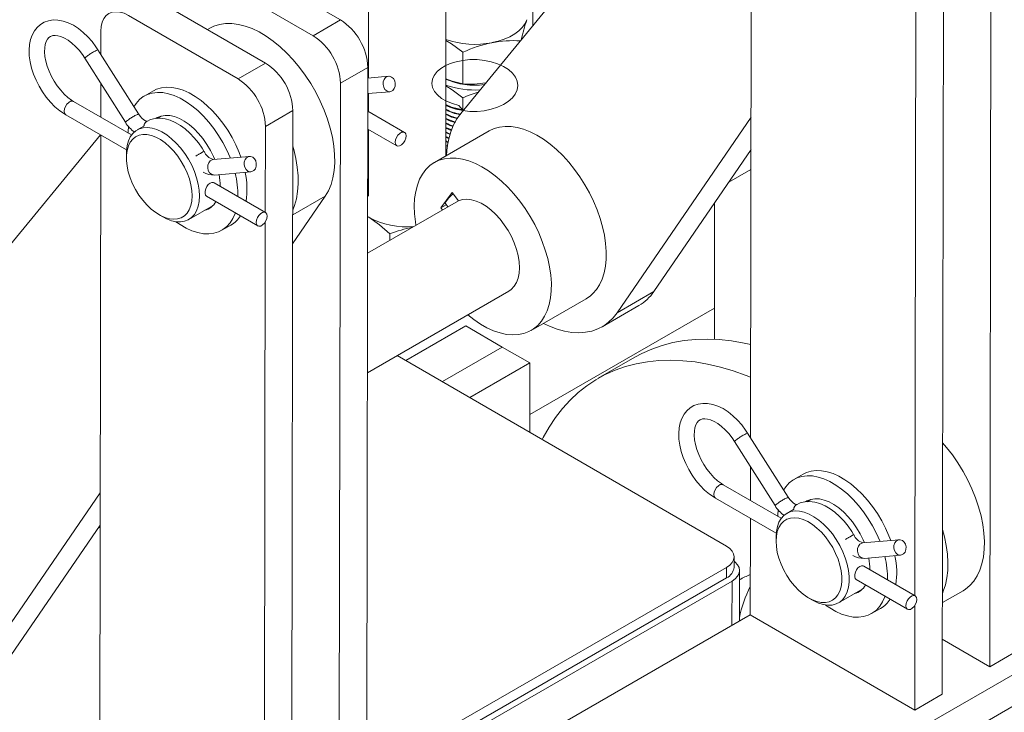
# Model space of a CAD drawing. Header units: millimetres. Extents: x 525 to 29324, y 175 to 20618.
# Tile 135 of 256: x 14075 to 14455, y 12178 to 12446. Entities that reach past the tile are written whole.
import ezdxf

# ---------------------------------------------------------------- set-up
doc = ezdxf.new("R2010")
doc.units = ezdxf.units.MM
doc.linetypes.add('SLD-Centrada-doble', pattern=[12.7, 6.35, -1.27, 1.27, -1.27, 1.27, -1.27])
doc.linetypes.add('SLD-Continua', pattern=[0])

msp = doc.modelspace()

# ---------------------------------------------------------------- linework, layer by layer
at = {"color": 7, "linetype": 'SLD-Continua', "lineweight": 18, "ltscale": 35}
for p, q in [((14450.47, 12566.68), (14449.85, 12195.51)), ((14432.09, 12556.07), (14431.47, 12184.9)), ((14357.64, 12546.72), (14245.28, 12409.68)), ((14357.77, 12546.64), (14357.34, 12284.14)), ((14421.42, 12513.01), (14420.93, 12223.02)), ((14209.57, 12487.1), (14209.57, 12423.39)), ((14239.57, 12393.27), (14239.57, 12487.15)), ((14198.76, 12445.87), (14156.33, 12470.45)), ((14145.73, 12464.33), (14188.15, 12439.75)), ((14169.77, 12429.13), (14127.34, 12453.72)), ((14273.14, 12443.66), (14273.14, 12451.16)), ((14116.74, 12447.6), (14159.16, 12423.01)), ((14106.11, 12441.51), (14106.09, 12432.49)), ((14148.29, 12442.62), (14147.39, 12442.1)), ((14120.65, 12409.46), (14104.96, 12434.29)), ((14246.11, 12421.11), (14246.11, 12433.36)), ((14099.88, 12431.09), (14115.58, 12406.25)), ((14209.35, 12427.49), (14208.73, 12056.32)), ((14106.08, 12421.29), (14106.05, 12408.25)), ((14198.74, 12421.36), (14198.12, 12050.19)), ((14217.35, 12424.06), (14209.34, 12423.37)), ((14126.42, 12418.45), (14122.88, 12416.41)), ((14209.33, 12417.34), (14217.86, 12418.08)), ((14209.57, 12417.36), (14209.57, 12410.43)), ((14117.98, 12401.34), (14095.55, 12414.34)), ((14246.11, 12415.67), (14246.11, 12411.04)), ((14092.54, 12409.14), (14116.02, 12395.54)), ((14180.36, 12410.75), (14179.74, 12039.58)), ((14223.53, 12402.33), (14209.32, 12410.57)), ((14246.39, 12411.03), (14246.11, 12411.04)), ((14129.47, 12408.66), (14127.88, 12407.75)), ((14305.79, 12332.56), (14357.54, 12408.21)), ((14116.74, 12404.64), (14116.67, 12402.67)), ((14116.67, 12402.67), (14116.67, 12402.09)), ((14122.77, 12404.79), (14120.1, 12403.26)), ((14169.75, 12404.63), (14169.69, 12371.37)), ((14209.31, 12403.64), (14220.52, 12397.14)), ((14209.57, 12403.49), (14209.57, 12377.64)), ((14256.27, 12402.91), (14235.06, 12390.67)), ((14105.91, 12401.4), (13993.55, 12264.36)), ((14106.04, 12401.32), (14105.61, 12138.82)), ((14239.57, 12400.75), (14240.77, 12400.18)), ((14240.43, 12398.31), (14239.57, 12398.78)), ((14115.96, 12394.1), (14115.96, 12392.47)), ((14240.29, 12396.97), (14239.57, 12397.3)), ((14319.93, 12340.72), (14357.52, 12395.67)), ((14163.61, 12393.04), (14149.53, 12391.82)), ((14150.04, 12385.84), (14164.12, 12387.06)), ((14209.28, 12386.43), (14209.57, 12386.53)), ((14348.89, 12383.06), (14357.51, 12388.03)), ((14169.79, 12371.31), (14149.91, 12382.83)), ((14209.57, 12385.71), (14209.28, 12385.53)), ((14241.96, 12379.02), (14237.57, 12373.16)), ((14244.45, 12375.84), (14241.96, 12379.02)), ((14146.9, 12377.64), (14166.78, 12366.12)), ((14180.27, 12359.21), (14192.9, 12377.67)), ((14244.43, 12375.87), (14209.23, 12355.55)), ((14343.36, 12374.97), (14343.36, 12322.27)), ((14140.1, 12368.61), (14149.47, 12374.02)), ((14239.66, 12374.36), (14237.57, 12373.16)), ((14237.57, 12373.16), (14238.25, 12372.3)), ((14239.35, 12374.76), (14240.33, 12373.5)), ((14128.69, 12370.42), (14130.1, 12369.6)), ((14169.69, 12367.69), (14169.2, 12077.69)), ((14209.25, 12369.77), (14209.68, 12369.5)), ((14209.68, 12369.5), (14209.25, 12369.76)), ((14152.88, 12364.44), (14156.42, 12366.48)), ((14217.82, 12360.51), (14217.82, 12363.05)), ((14209.15, 12309.32), (14263.81, 12340.87)), ((14272.56, 12325.71), (14293.77, 12337.96)), ((14271.94, 12293.11), (14343.36, 12334.34)), ((14271.94, 12293.11), (14343.36, 12334.34)), ((14271.94, 12293.11), (14343.36, 12334.34)), ((14271.94, 12293.11), (14343.36, 12334.34)), ((14271.94, 12293.11), (14343.36, 12334.34)), ((14271.94, 12293.11), (14343.36, 12334.34)), ((14300.02, 12327.13), (14314.16, 12335.3)), ((14247.19, 12327.43), (14224.05, 12314.06)), ((14247.19, 12327.43), (14224.05, 12314.06)), ((14247.19, 12327.43), (14224.05, 12314.06)), ((14247.19, 12327.43), (14224.05, 12314.06)), ((14247.19, 12327.43), (14224.05, 12314.06)), ((14247.19, 12327.43), (14224.05, 12314.06)), ((14261.34, 12319.26), (14247.19, 12327.43)), ((14261.34, 12319.26), (14247.19, 12327.43)), ((14261.34, 12319.26), (14247.19, 12327.43)), ((14261.34, 12319.26), (14247.19, 12327.43)), ((14261.34, 12319.26), (14247.19, 12327.43)), ((14261.34, 12319.26), (14247.19, 12327.43)), ((14261.34, 12319.26), (14238.16, 12305.88)), ((14261.34, 12319.26), (14238.16, 12305.88)), ((14261.34, 12319.26), (14238.16, 12305.88)), ((14261.34, 12319.26), (14238.16, 12305.88)), ((14261.34, 12319.26), (14238.16, 12305.88)), ((14261.34, 12319.26), (14238.16, 12305.88)), ((14261.34, 12319.26), (14238.16, 12305.88)), ((14271.94, 12313.14), (14261.34, 12319.26)), ((14348.06, 12242.19), (14220.72, 12315.99)), ((14312.57, 12315.32), (14298.42, 12307.16)), ((14271.94, 12313.14), (14248.75, 12299.75)), ((14271.94, 12286.31), (14271.94, 12313.14)), ((14371.89, 12261.11), (14356.2, 12285.94)), ((14351.12, 12282.74), (14366.82, 12257.9)), ((14357.32, 12272.94), (14357.3, 12259.89)), ((14377.66, 12270.1), (14374.12, 12268.05)), ((14369.22, 12252.99), (14346.79, 12265.98)), ((14054.06, 12187.24), (14105.81, 12262.89)), ((14343.78, 12260.79), (14367.26, 12247.19)), ((14380.71, 12260.31), (14379.12, 12259.39)), ((14357.28, 12252.97), (14357.22, 12215.66)), ((14367.98, 12256.29), (14367.91, 12254.32)), ((14367.91, 12254.32), (14367.92, 12253.74)), ((14374.01, 12256.44), (14371.35, 12254.9)), ((14068.2, 12195.4), (14105.79, 12250.35)), ((14105, 12249.19), (14105.79, 12249.65)), ((14367.2, 12245.75), (14367.2, 12244.11)), ((14414.85, 12244.69), (14400.77, 12243.47)), ((14350.99, 12234.02), (14350.99, 12238.1)), ((14401.28, 12237.49), (14415.36, 12238.71)), ((14208.89, 12153.67), (14348.06, 12234.01)), ((14421.03, 12222.96), (14401.15, 12234.48)), ((14353.08, 12213.26), (14353.11, 12232.79)), ((14208.88, 12149.59), (14348.06, 12229.94)), ((14350.18, 12228.71), (14208.88, 12147.14)), ((14398.15, 12229.29), (14418.02, 12217.77)), ((14391.34, 12220.26), (14400.71, 12225.67)), ((14431.53, 12220.37), (14439.53, 12224.98)), ((14379.93, 12222.07), (14381.34, 12221.25)), ((14420.93, 12219.34), (14420.86, 12178.78)), ((14357.22, 12215.66), (14208.85, 12130.01)), ((14357.22, 12215.66), (14420.86, 12178.78)), ((14404.12, 12216.09), (14407.66, 12218.13)), ((14431.5, 12206.15), (14449.85, 12195.51)), ((14474.6, 12201.62), (14169.13, 12025.28)), ((14449.85, 12195.51), (14460.46, 12201.64)), ((14169.11, 12013.04), (14474.58, 12189.39)), ((14420.86, 12178.78), (14431.47, 12184.9))]:
    msp.add_line(p, q, dxfattribs=at)
at = {"color": 8, "linetype": 'SLD-Centrada-doble', "lineweight": 18, "ltscale": 35}
for p, q in [((14188.15, 12439.75), (14198.76, 12445.87)), ((14159.16, 12423.01), (14169.77, 12429.13)), ((14209.35, 12427.49), (14198.74, 12421.36)), ((14180.36, 12410.75), (14169.75, 12404.63)), ((14180.29, 12370.39), (14192.9, 12377.67)), ((14305.79, 12332.56), (14319.93, 12340.72)), ((14348.06, 12229.94), (14348.06, 12234.01)), ((14350.15, 12211.58), (14350.18, 12228.71))]:
    msp.add_line(p, q, dxfattribs=at)
at = {"color": 7, "linetype": 'SLD-Continua', "lineweight": 18, "ltscale": 35, "flags": 128}
for points in [[(14116.74, 12447.6), (14115.08, 12448.41), (14113.46, 12448.9), (14111.92, 12449.05), (14110.5, 12448.87), (14109.23, 12448.36), (14108.15, 12447.52), (14107.27, 12446.39), (14106.63, 12444.99), (14106.24, 12443.34), (14106.11, 12441.51)], [(14104.96, 12434.29), (14104.2, 12435.44), (14102.68, 12437.47), (14101.02, 12439.35), (14099.26, 12441.04), (14097.4, 12442.53), (14095.48, 12443.77), (14093.5, 12444.75), (14091.5, 12445.43), (14089.52, 12445.8), (14087.6, 12445.83), (14085.8, 12445.53), (14084.16, 12444.93), (14082.71, 12444.05), (14081.45, 12442.93), (14080.4, 12441.58), (14079.55, 12440.02), (14078.92, 12438.26), (14078.51, 12436.31), (14078.34, 12434.19), (14078.42, 12431.94), (14078.74, 12429.61), (14079.28, 12427.24), (14080.05, 12424.87), (14081.02, 12422.52), (14082.18, 12420.23), (14083.51, 12418.03), (14085, 12415.95), (14086.62, 12414.02), (14088.35, 12412.27), (14090.18, 12410.73), (14091.98, 12409.48), (14092.54, 12409.14)], [(14192.9, 12377.67), (14194.13, 12379.78), (14195.11, 12382.14), (14195.85, 12384.74), (14196.33, 12387.57), (14196.56, 12390.58), (14196.51, 12393.75), (14196.21, 12397.05), (14195.65, 12400.46), (14194.83, 12403.93), (14193.77, 12407.44), (14192.47, 12410.96), (14190.94, 12414.45), (14189.21, 12417.88), (14187.28, 12421.22), (14185.17, 12424.43), (14182.91, 12427.5), (14180.51, 12430.38), (14178, 12433.05), (14175.39, 12435.49), (14172.72, 12437.67), (14170.01, 12439.58), (14167.29, 12441.2), (14164.57, 12442.5), (14161.89, 12443.49), (14159.27, 12444.14), (14156.73, 12444.46), (14154.3, 12444.44), (14151.99, 12444.08), (14149.84, 12443.39), (14148.29, 12442.62)], [(14257.32, 12437.06), (14259.8, 12437.65), (14262.12, 12438.42), (14264.25, 12439.36), (14266.14, 12440.46), (14267.78, 12441.69), (14269.12, 12443.03), (14270.14, 12444.46), (14270.84, 12445.95)], [(14095.55, 12414.34), (14094.81, 12414.79), (14093.38, 12415.85), (14091.95, 12417.14), (14090.56, 12418.63), (14089.24, 12420.29), (14088.04, 12422.1), (14086.97, 12424.01), (14086.06, 12425.97), (14085.33, 12427.95), (14084.8, 12429.89), (14084.47, 12431.75), (14084.34, 12433.47), (14084.4, 12435.03), (14084.62, 12436.37), (14084.99, 12437.48), (14085.46, 12438.35), (14086.01, 12439), (14086.68, 12439.48), (14087.5, 12439.77), (14088.4, 12439.86), (14089.41, 12439.76), (14090.66, 12439.42), (14092.01, 12438.83), (14093.41, 12438), (14094.85, 12436.92), (14096.27, 12435.62), (14097.66, 12434.12), (14098.97, 12432.45), (14099.88, 12431.09)], [(14246.11, 12433.36), (14241.75, 12436.65), (14239.57, 12437.96)], [(14246.15, 12410.75), (14244.51, 12412.8), (14242.04, 12413.47), (14239.74, 12414.4), (14237.83, 12415.5), (14236.22, 12416.81), (14235.07, 12418.21), (14234.34, 12419.75), (14234.09, 12421.29), (14234.31, 12422.88), (14234.98, 12424.38), (14236.13, 12425.84), (14237.51, 12427.02), (14239.25, 12428.09), (14241.21, 12428.98), (14243.46, 12429.69), (14246.03, 12430.22), (14248.82, 12430.49), (14251.58, 12430.5), (14254.4, 12430.22), (14257.03, 12429.69), (14259.55, 12428.89), (14261.76, 12427.89), (14263.72, 12426.65), (14265.25, 12425.28), (14266.41, 12423.73), (14267.1, 12422.14), (14267.33, 12420.46), (14267.1, 12418.82), (14266.38, 12417.19), (14265.25, 12415.69), (14263.67, 12414.28), (14261.77, 12413.08), (14259.49, 12412.05), (14257.04, 12411.28), (14254.33, 12410.74), (14251.6, 12410.48), (14248.77, 12410.48), (14246.07, 12410.75), (14243.42, 12411.3), (14241.06, 12412.07), (14239.57, 12412.77)], [(14219.72, 12422.3), (14219.96, 12421.29), (14219.91, 12420.25), (14219.58, 12419.32), (14219.01, 12418.59), (14218.28, 12418.17), (14217.46, 12418.09), (14216.66, 12418.38), (14215.97, 12418.99), (14215.48, 12419.85), (14215.25, 12420.86), (14215.3, 12421.89), (14215.63, 12422.83), (14216.19, 12423.55), (14216.93, 12423.98), (14217.75, 12424.05), (14218.55, 12423.77), (14219.24, 12423.16), (14219.72, 12422.3)], [(14239.57, 12423.12), (14241.99, 12422.16), (14246.11, 12421.11)], [(14156.13, 12392.39), (14156.06, 12392.56), (14154.77, 12395.5), (14153.28, 12398.38), (14151.61, 12401.17), (14149.79, 12403.83), (14147.82, 12406.33), (14145.73, 12408.65), (14143.56, 12410.75), (14141.31, 12412.62), (14139.03, 12414.22), (14136.73, 12415.55), (14134.45, 12416.58), (14132.21, 12417.3), (14130.03, 12417.71), (14127.95, 12417.8), (14125.98, 12417.57), (14124.15, 12417.02), (14122.48, 12416.16), (14120.99, 12415), (14119.7, 12413.55), (14118.87, 12412.27)], [(14160.29, 12392.75), (14159.59, 12394.6), (14158.3, 12397.54), (14156.82, 12400.42), (14155.15, 12403.21), (14153.32, 12405.87), (14151.35, 12408.37), (14149.27, 12410.69), (14147.09, 12412.79), (14144.85, 12414.66), (14142.57, 12416.26), (14140.27, 12417.59), (14137.99, 12418.62), (14135.74, 12419.34), (14133.57, 12419.75), (14131.48, 12419.84), (14129.51, 12419.61), (14127.68, 12419.06), (14126.42, 12418.45)], [(14239.57, 12420.29), (14241.99, 12418.8), (14246.11, 12415.67)], [(14246.11, 12415.67), (14248.17, 12416.55), (14252.07, 12417.96)], [(14246.11, 12411.04), (14241.75, 12412.16), (14239.57, 12413.07)], [(14123.96, 12406.62), (14123.97, 12406.62), (14123.78, 12406.65), (14123.33, 12406.82), (14122.72, 12407.19), (14122, 12407.79), (14121.27, 12408.59), (14120.65, 12409.46)], [(14245.28, 12409.68), (14243.78, 12407.58), (14242.5, 12405.22), (14241.45, 12402.61), (14240.63, 12399.78), (14240.07, 12396.73), (14239.74, 12393.51), (14239.74, 12393.37)], [(14145.98, 12395.02), (14145.27, 12396.19), (14143.83, 12398.31), (14142.24, 12400.28), (14140.54, 12402.08), (14138.73, 12403.68), (14136.85, 12405.06), (14134.9, 12406.19), (14132.91, 12407.05), (14130.91, 12407.59), (14128.94, 12407.81), (14127.07, 12407.7), (14125.34, 12407.26), (14123.85, 12406.57)], [(14150.15, 12391.87), (14149.69, 12392.97), (14148.5, 12395.39), (14147.13, 12397.71), (14145.59, 12399.91), (14143.91, 12401.94), (14142.12, 12403.77), (14140.26, 12405.35), (14138.36, 12406.67), (14136.45, 12407.7), (14134.56, 12408.43), (14132.74, 12408.83), (14131, 12408.9), (14129.39, 12408.64), (14127.93, 12408.06), (14127.39, 12407.74)], [(14239.57, 12407.76), (14241.16, 12407.01), (14243.2, 12406.34)], [(14242.3, 12404.63), (14241.02, 12405.06), (14239.57, 12405.77)], [(14115.96, 12394.1), (14115.99, 12395.2), (14116.25, 12397.22), (14116.75, 12399.03), (14117.49, 12400.61), (14118.46, 12401.92), (14119.63, 12402.96), (14120.99, 12403.68), (14122.52, 12404.1), (14124.18, 12404.18), (14125.94, 12403.94), (14127.78, 12403.39), (14129.66, 12402.51), (14131.55, 12401.35), (14133.41, 12399.9), (14135.21, 12398.21), (14136.92, 12396.3), (14138.51, 12394.21), (14139.95, 12391.96), (14141.22, 12389.61), (14142.29, 12387.2), (14143.13, 12384.76), (14143.75, 12382.34), (14144.12, 12379.99), (14144.25, 12377.74), (14144.25, 12377.74)], [(14141.42, 12377.74), (14141.3, 12379.86), (14140.93, 12382.07), (14140.33, 12384.35), (14139.5, 12386.64), (14138.46, 12388.91), (14137.22, 12391.09), (14135.83, 12393.17), (14134.29, 12395.08), (14132.65, 12396.8), (14130.92, 12398.3), (14129.16, 12399.53), (14127.38, 12400.49), (14125.63, 12401.15), (14123.94, 12401.5), (14122.35, 12401.52), (14120.87, 12401.23), (14119.55, 12400.62), (14118.41, 12399.72), (14117.46, 12398.52), (14116.74, 12397.07), (14116.24, 12395.39), (14115.99, 12393.5), (14115.99, 12391.45), (14116.23, 12389.28), (14116.72, 12387.03), (14117.44, 12384.74), (14118.38, 12382.45), (14119.52, 12380.22), (14120.83, 12378.09), (14122.3, 12376.09), (14123.9, 12374.27), (14125.59, 12372.65), (14127.33, 12371.29), (14129.11, 12370.19), (14130.88, 12369.38), (14132.6, 12368.87), (14134.25, 12368.69), (14135.79, 12368.82), (14137.19, 12369.27), (14138.42, 12370.03), (14139.47, 12371.08), (14140.31, 12372.41), (14140.92, 12373.98), (14141.29, 12375.77), (14141.42, 12377.74)], [(14224.15, 12400.96), (14224.02, 12401.73), (14223.65, 12402.25), (14223.09, 12402.47), (14222.4, 12402.36), (14221.66, 12401.94), (14220.97, 12401.24), (14220.4, 12400.37), (14220.04, 12399.42), (14219.91, 12398.51), (14220.03, 12397.75), (14220.4, 12397.23), (14220.96, 12397.01), (14221.65, 12397.12), (14222.39, 12397.54), (14223.08, 12398.23), (14223.65, 12399.1), (14224.02, 12400.05), (14224.15, 12400.96)], [(14239.57, 12404.26), (14240.12, 12403.95), (14241.83, 12403.27)], [(14241.75, 12403.04), (14241.61, 12403.08), (14239.57, 12403.99)], [(14239.57, 12402.52), (14240.72, 12401.93), (14241.3, 12401.72)], [(14241.22, 12401.51), (14239.99, 12402.02), (14239.57, 12402.27)], [(14297.72, 12341.5), (14298.94, 12343.4), (14299.93, 12345.56), (14300.69, 12347.94), (14301.21, 12350.54), (14301.49, 12353.32), (14301.52, 12356.26), (14301.3, 12359.34), (14300.84, 12362.51), (14300.13, 12365.77), (14299.2, 12369.06), (14298.03, 12372.37), (14296.65, 12375.66), (14295.07, 12378.9), (14293.3, 12382.06), (14291.36, 12385.11), (14289.27, 12388.03), (14287.05, 12390.78), (14284.71, 12393.34), (14282.28, 12395.69), (14279.79, 12397.81), (14277.25, 12399.66), (14274.69, 12401.25), (14272.13, 12402.54), (14269.6, 12403.54), (14267.12, 12404.23), (14264.71, 12404.6), (14262.4, 12404.65), (14260.21, 12404.38), (14258.16, 12403.8), (14256.27, 12402.91)], [(14240.69, 12399.95), (14240.48, 12400.03), (14239.57, 12400.53)], [(14239.57, 12399.01), (14240.14, 12398.69), (14240.46, 12398.55)], [(14180.29, 12372.26), (14180.97, 12373.98), (14181.71, 12376.58), (14182.19, 12379.4), (14182.41, 12382.41), (14182.37, 12385.58), (14182.07, 12388.89), (14181.51, 12392.29), (14180.69, 12395.77), (14180.33, 12397.04)], [(14165.98, 12391.27), (14166.22, 12390.26), (14166.17, 12389.23), (14165.84, 12388.29), (14165.27, 12387.57), (14164.54, 12387.14), (14163.72, 12387.07), (14162.92, 12387.35), (14162.23, 12387.96), (14161.74, 12388.82), (14161.51, 12389.83), (14161.56, 12390.87), (14161.89, 12391.8), (14162.45, 12392.53), (14163.19, 12392.95), (14164.01, 12393.03), (14164.81, 12392.74), (14165.5, 12392.13), (14165.98, 12391.27)], [(14276.51, 12329.26), (14277.72, 12331.16), (14278.72, 12333.31), (14279.48, 12335.7), (14280, 12338.29), (14280.28, 12341.08), (14280.31, 12344.02), (14280.09, 12347.09), (14279.63, 12350.27), (14278.92, 12353.52), (14277.98, 12356.81), (14276.82, 12360.12), (14275.44, 12363.41), (14273.86, 12366.65), (14272.09, 12369.81), (14270.15, 12372.87), (14268.06, 12375.78), (14265.83, 12378.54), (14263.5, 12381.1), (14261.07, 12383.45), (14258.57, 12385.56), (14256.04, 12387.42), (14253.47, 12389), (14250.92, 12390.3), (14248.39, 12391.29), (14245.91, 12391.98), (14243.5, 12392.35), (14241.19, 12392.41), (14239, 12392.14), (14236.95, 12391.56), (14235.05, 12390.66), (14233.33, 12389.46), (14231.8, 12387.97), (14230.47, 12386.2), (14229.37, 12384.17), (14228.49, 12381.9), (14227.85, 12379.41), (14227.45, 12376.72), (14227.29, 12373.85), (14227.39, 12370.84), (14227.73, 12367.71), (14227.94, 12366.38)], [(14146.91, 12377.64), (14146.55, 12378.03), (14146.38, 12378.69), (14146.41, 12379.53), (14146.64, 12380.46), (14147.06, 12381.37), (14147.63, 12382.16), (14148.32, 12382.72), (14149.03, 12382.98), (14149.69, 12382.93), (14149.89, 12382.8)], [(14144.25, 12377.74), (14144.12, 12375.64), (14143.74, 12373.72), (14143.11, 12372.02), (14142.26, 12370.57), (14141.19, 12369.39), (14139.92, 12368.51), (14138.47, 12367.94), (14136.88, 12367.69), (14135.16, 12367.76), (14133.36, 12368.16), (14131.49, 12368.88), (14130.1, 12369.6)], [(14239.35, 12374.76), (14239.3, 12374.88), (14239.4, 12375.34), (14239.83, 12376.01), (14240.54, 12376.85), (14241.49, 12377.8), (14242.32, 12378.55)], [(14263.81, 12340.87), (14264.82, 12341.59), (14265.91, 12342.76), (14266.79, 12344.21), (14267.43, 12345.92), (14267.82, 12347.86), (14267.95, 12349.98), (14267.83, 12352.25), (14267.45, 12354.63), (14266.82, 12357.07), (14265.96, 12359.54), (14264.87, 12361.98), (14263.58, 12364.35), (14262.12, 12366.61), (14260.5, 12368.71), (14258.76, 12370.63), (14256.93, 12372.31), (14255.05, 12373.74), (14253.14, 12374.89), (14251.24, 12375.73), (14249.39, 12376.25), (14247.62, 12376.45), (14245.97, 12376.31), (14244.45, 12375.84)], [(14135.05, 12367.78), (14136.73, 12366.63), (14139.03, 12365.3), (14141.31, 12364.27), (14143.56, 12363.54), (14145.73, 12363.14), (14147.82, 12363.05), (14149.79, 12363.28), (14151.61, 12363.83), (14153.28, 12364.69), (14154.77, 12365.85), (14156.06, 12367.3), (14157.13, 12369.02), (14157.98, 12371), (14158.05, 12371.18)], [(14170.41, 12369.94), (14170.28, 12370.7), (14169.91, 12371.23), (14169.35, 12371.45), (14168.66, 12371.34), (14167.92, 12370.91), (14167.23, 12370.22), (14166.66, 12369.35), (14166.3, 12368.4), (14166.17, 12367.49), (14166.29, 12366.73), (14166.66, 12366.2), (14167.22, 12365.98), (14167.91, 12366.09), (14168.65, 12366.52), (14169.34, 12367.21), (14169.91, 12368.08), (14170.28, 12369.03), (14170.41, 12369.94)], [(14217.82, 12363.05), (14213.83, 12366.56), (14209.68, 12369.5)], [(14247.95, 12331.71), (14250.31, 12329.86), (14252.86, 12328.14), (14255.42, 12326.69), (14257.97, 12325.55), (14260.48, 12324.7), (14262.92, 12324.17), (14265.28, 12323.96), (14267.54, 12324.07), (14269.66, 12324.49), (14271.64, 12325.23), (14273.45, 12326.28), (14275.08, 12327.63), (14276.51, 12329.26)], [(14277.23, 12328.41), (14279.6, 12327.31), (14282.53, 12326.2), (14285.41, 12325.41), (14288.21, 12324.94), (14290.92, 12324.79), (14293.52, 12324.96), (14295.99, 12325.46), (14298.31, 12326.27), (14300.46, 12327.4), (14302.43, 12328.83), (14304.21, 12330.55), (14305.79, 12332.56)], [(14312.57, 12315.32), (14315.29, 12316.79), (14319.14, 12318.5), (14323.15, 12319.91), (14327.31, 12321), (14331.61, 12321.77), (14336.04, 12322.22), (14340.59, 12322.35), (14345.26, 12322.15), (14350.02, 12321.64), (14354.87, 12320.8), (14357.4, 12320.25)], [(14357.37, 12307.58), (14355.7, 12308.24), (14350.65, 12310.02), (14345.66, 12311.49), (14340.73, 12312.64), (14335.88, 12313.48), (14331.12, 12313.99), (14326.45, 12314.18), (14321.9, 12314.05), (14317.47, 12313.6), (14313.17, 12312.83), (14309.01, 12311.75), (14305, 12310.34), (14301.15, 12308.62), (14297.47, 12306.6), (14293.97, 12304.27), (14290.66, 12301.64), (14287.54, 12298.71), (14284.63, 12295.51), (14281.92, 12292.02), (14279.43, 12288.27), (14277.16, 12284.25), (14276.77, 12283.51)], [(14356.2, 12285.94), (14355.44, 12287.08), (14353.92, 12289.12), (14352.26, 12291), (14350.5, 12292.69), (14348.65, 12294.17), (14346.72, 12295.42), (14344.74, 12296.4), (14342.74, 12297.08), (14340.76, 12297.45), (14338.84, 12297.48), (14337.04, 12297.18), (14335.41, 12296.58), (14333.95, 12295.7), (14332.69, 12294.58), (14331.64, 12293.23), (14330.79, 12291.67), (14330.16, 12289.91), (14329.75, 12287.96), (14329.58, 12285.84), (14329.66, 12283.59), (14329.98, 12281.26), (14330.53, 12278.89), (14331.29, 12276.52), (14332.26, 12274.17), (14333.42, 12271.88), (14334.75, 12269.68), (14336.24, 12267.6), (14337.86, 12265.67), (14339.59, 12263.92), (14341.42, 12262.38), (14343.22, 12261.13), (14343.78, 12260.79)], [(14346.79, 12265.98), (14346.05, 12266.44), (14344.62, 12267.5), (14343.19, 12268.78), (14341.8, 12270.27), (14340.48, 12271.94), (14339.28, 12273.75), (14338.21, 12275.66), (14337.3, 12277.62), (14336.58, 12279.6), (14336.04, 12281.54), (14335.71, 12283.4), (14335.58, 12285.12), (14335.64, 12286.68), (14335.86, 12288.02), (14336.23, 12289.13), (14336.7, 12290), (14337.25, 12290.65), (14337.92, 12291.13), (14338.74, 12291.42), (14339.64, 12291.5), (14340.66, 12291.4), (14341.91, 12291.06), (14343.25, 12290.48), (14344.65, 12289.65), (14346.09, 12288.57), (14347.51, 12287.27), (14348.9, 12285.77), (14350.21, 12284.1), (14351.12, 12282.74)], [(14439.53, 12224.98), (14440.45, 12225.57), (14442.16, 12226.97), (14443.67, 12228.67), (14444.96, 12230.66), (14446.02, 12232.9), (14446.84, 12235.39), (14447.42, 12238.09), (14447.74, 12240.99), (14447.8, 12244.06), (14447.61, 12247.27), (14447.17, 12250.59), (14446.47, 12254), (14445.53, 12257.45), (14444.36, 12260.93), (14442.96, 12264.39), (14441.35, 12267.81), (14439.54, 12271.16), (14437.55, 12274.4), (14435.39, 12277.51), (14433.1, 12280.45), (14431.63, 12282.16)], [(14407.37, 12244.04), (14407.3, 12244.21), (14406.01, 12247.15), (14404.52, 12250.03), (14402.86, 12252.82), (14401.03, 12255.48), (14399.06, 12257.98), (14396.97, 12260.3), (14394.8, 12262.4), (14392.55, 12264.27), (14390.27, 12265.87), (14387.97, 12267.2), (14385.69, 12268.23), (14383.45, 12268.95), (14381.27, 12269.36), (14379.19, 12269.45), (14377.22, 12269.22), (14375.39, 12268.67), (14373.72, 12267.81), (14372.24, 12266.65), (14370.95, 12265.2), (14370.12, 12263.92)], [(14411.53, 12244.4), (14410.83, 12246.25), (14409.55, 12249.19), (14408.06, 12252.07), (14406.39, 12254.86), (14404.56, 12257.52), (14402.59, 12260.02), (14400.51, 12262.34), (14398.33, 12264.44), (14396.09, 12266.31), (14393.81, 12267.91), (14391.51, 12269.24), (14389.23, 12270.27), (14386.98, 12270.99), (14384.81, 12271.4), (14382.72, 12271.49), (14380.75, 12271.26), (14378.93, 12270.71), (14377.66, 12270.1)], [(14375.2, 12258.27), (14375.22, 12258.27), (14375.03, 12258.3), (14374.57, 12258.47), (14373.96, 12258.84), (14373.25, 12259.43), (14372.51, 12260.24), (14371.89, 12261.11)], [(14397.22, 12246.67), (14396.51, 12247.84), (14395.07, 12249.96), (14393.49, 12251.93), (14391.78, 12253.73), (14389.98, 12255.33), (14388.09, 12256.71), (14386.14, 12257.84), (14384.15, 12258.69), (14382.15, 12259.24), (14380.19, 12259.46), (14378.31, 12259.34), (14376.58, 12258.91), (14375.09, 12258.22)], [(14401.39, 12243.52), (14400.93, 12244.62), (14399.74, 12247.03), (14398.37, 12249.36), (14396.83, 12251.56), (14395.15, 12253.59), (14393.37, 12255.42), (14391.5, 12257), (14389.6, 12258.32), (14387.69, 12259.35), (14385.8, 12260.07), (14383.98, 12260.47), (14382.24, 12260.55), (14380.63, 12260.29), (14379.17, 12259.71), (14378.63, 12259.38)], [(14367.2, 12245.78), (14367.33, 12247.88), (14367.71, 12249.8), (14368.34, 12251.5), (14369.19, 12252.95), (14370.26, 12254.13), (14371.53, 12255.01), (14372.98, 12255.58), (14374.57, 12255.83), (14376.29, 12255.75), (14378.09, 12255.35), (14379.96, 12254.64), (14381.84, 12253.62), (14383.72, 12252.31), (14385.56, 12250.74), (14387.32, 12248.93), (14388.98, 12246.92), (14390.5, 12244.75), (14391.85, 12242.45), (14393.02, 12240.06), (14393.98, 12237.63), (14394.71, 12235.19), (14395.21, 12232.8), (14395.46, 12230.5), (14395.45, 12228.32), (14395.2, 12226.3), (14394.7, 12224.49), (14393.95, 12222.91), (14392.99, 12221.59), (14391.81, 12220.56), (14390.45, 12219.83), (14388.93, 12219.42), (14387.27, 12219.33), (14385.51, 12219.57), (14383.67, 12220.13), (14381.79, 12221), (14381.34, 12221.25)], [(14367.2, 12244.14), (14367.32, 12242.03), (14367.69, 12239.81), (14368.29, 12237.53), (14369.12, 12235.24), (14370.16, 12232.98), (14371.4, 12230.79), (14372.79, 12228.72), (14374.33, 12226.8), (14375.97, 12225.08), (14377.7, 12223.59), (14379.46, 12222.35), (14381.24, 12221.39), (14382.99, 12220.73), (14384.68, 12220.39), (14386.27, 12220.36), (14387.75, 12220.65), (14389.07, 12221.26), (14390.21, 12222.17), (14391.16, 12223.36), (14391.88, 12224.81), (14392.37, 12226.5), (14392.63, 12228.38), (14392.63, 12230.43), (14392.39, 12232.6), (14391.9, 12234.86), (14391.18, 12237.15), (14390.24, 12239.43), (14389.1, 12241.66), (14387.79, 12243.8), (14386.32, 12245.79), (14384.72, 12247.62), (14383.03, 12249.23), (14381.29, 12250.6), (14379.51, 12251.7), (14377.74, 12252.51), (14376.02, 12253.01), (14374.37, 12253.2), (14372.83, 12253.06), (14371.43, 12252.61), (14370.2, 12251.86), (14369.15, 12250.8), (14368.31, 12249.48), (14367.7, 12247.9), (14367.33, 12246.11), (14367.2, 12244.14)], [(14431.53, 12223.91), (14431.88, 12224.74), (14432.7, 12227.22), (14433.28, 12229.93), (14433.6, 12232.83), (14433.66, 12235.9), (14433.47, 12239.11), (14433.03, 12242.43), (14432.33, 12245.83), (14431.57, 12248.68)], [(14348.06, 12234.01), (14349.31, 12234.89), (14350.23, 12235.89), (14350.8, 12236.97), (14350.99, 12238.1), (14350.8, 12239.23), (14350.23, 12240.32), (14349.31, 12241.32), (14348.06, 12242.19)], [(14417.23, 12242.92), (14417.46, 12241.91), (14417.41, 12240.88), (14417.08, 12239.94), (14416.51, 12239.22), (14415.78, 12238.79), (14414.96, 12238.72), (14414.16, 12239), (14413.47, 12239.61), (14412.98, 12240.47), (14412.75, 12241.48), (14412.8, 12242.52), (14413.13, 12243.45), (14413.7, 12244.18), (14414.43, 12244.6), (14415.25, 12244.68), (14416.05, 12244.39), (14416.74, 12243.78), (14417.23, 12242.92)], [(14350.18, 12228.71), (14351.42, 12229.58), (14352.35, 12230.58), (14352.92, 12231.66), (14353.11, 12232.79), (14352.92, 12233.92), (14352.35, 12235.01), (14351.42, 12236.01), (14350.99, 12236.35)], [(14398.15, 12229.29), (14397.79, 12229.68), (14397.62, 12230.34), (14397.65, 12231.18), (14397.88, 12232.1), (14398.3, 12233.02), (14398.87, 12233.81), (14399.56, 12234.37), (14400.27, 12234.63), (14400.94, 12234.58), (14401.13, 12234.44)], [(14386.3, 12219.43), (14387.97, 12218.28), (14390.27, 12216.95), (14392.55, 12215.92), (14394.8, 12215.19), (14396.97, 12214.78), (14399.06, 12214.69), (14401.03, 12214.93), (14402.86, 12215.48), (14404.52, 12216.34), (14406.01, 12217.5), (14407.3, 12218.95), (14408.38, 12220.67), (14409.23, 12222.65), (14409.29, 12222.83)], [(14421.65, 12221.59), (14421.52, 12222.35), (14421.16, 12222.87), (14420.59, 12223.09), (14419.9, 12222.99), (14419.16, 12222.56), (14418.47, 12221.87), (14417.91, 12221), (14417.54, 12220.05), (14417.41, 12219.14), (14417.53, 12218.38), (14417.9, 12217.85), (14418.46, 12217.63), (14419.16, 12217.74), (14419.89, 12218.17), (14420.59, 12218.86), (14421.15, 12219.73), (14421.52, 12220.68), (14421.65, 12221.59)]]:
    msp.add_lwpolyline(points, dxfattribs=at)
at = {"color": 8, "linetype": 'SLD-Centrada-doble', "lineweight": 18, "ltscale": 35, "flags": 128}
for points in [[(14095.55, 12414.34), (14095.11, 12414.47), (14094.41, 12414.36), (14093.68, 12413.94), (14092.98, 12413.25), (14092.42, 12412.38), (14092.05, 12411.43), (14091.92, 12410.52), (14092.05, 12409.75), (14092.41, 12409.23), (14092.54, 12409.14)], [(14150.04, 12385.84), (14149.64, 12385.85), (14148.84, 12386.13), (14148.15, 12386.74), (14147.66, 12387.61), (14147.43, 12388.61), (14147.48, 12389.65), (14147.81, 12390.59), (14148.38, 12391.31), (14149.11, 12391.74), (14149.53, 12391.82)], [(14346.79, 12265.98), (14346.35, 12266.12), (14345.65, 12266.01), (14344.92, 12265.59), (14344.23, 12264.9), (14343.66, 12264.02), (14343.29, 12263.08), (14343.16, 12262.16), (14343.29, 12261.4), (14343.65, 12260.88), (14343.78, 12260.79)], [(14401.28, 12237.49), (14400.88, 12237.5), (14400.08, 12237.78), (14399.39, 12238.39), (14398.91, 12239.25), (14398.67, 12240.26), (14398.72, 12241.3), (14399.05, 12242.23), (14399.62, 12242.96), (14400.35, 12243.38), (14400.77, 12243.47)]]:
    msp.add_lwpolyline(points, dxfattribs=at)
at = {"color": 7, "linetype": 'SLD-Continua', "lineweight": 18, "ltscale": 1225}
for centre, radius, start, end in [((14186.48, 12426.56), 22.88, 2.3233, 57.5497), ((14349.4, 12419.54), 82.88, 161.4157, 167.0155), ((14175.88, 12420.43), 22.88, 2.3233, 57.5497), ((14250.78, 12470.1), 33.69, 250.5586, 281.197), ((14268.37, 12384.66), 53.55, 101.9109, 114.5619), ((14265.61, 12393.91), 43.93, 86.4805, 100.8701), ((14157.49, 12409.82), 22.88, 2.3233, 57.5497), ((14146.88, 12403.7), 22.88, 2.3233, 57.5497), ((14250.64, 12451.62), 32.9, 250.3343, 273.6865), ((14248.87, 12460.45), 39.44, 265.9968, 278.888), ((14248.82, 12431.7), 20.87, 243.6921, 263.2001), ((14247.49, 12425.85), 16.6, 241.4708, 262.2194), ((14247.87, 12427.12), 18.14, 242.7507, 260.8515), ((14246.89, 12422.74), 15.11, 241.0074, 259.5697), ((14246.76, 12422.25), 14.85, 241.0065, 259.3396), ((14126.58, 12412.87), 12.83, 211.0159, 234.7532), ((14245.92, 12418.39), 12.59, 239.6695, 256.8825), ((14244.89, 12415.14), 10.6, 239.8103, 256.2346), ((14151.28, 12397.32), 5.77, 203.5242, 252.3794), ((14149.52, 12392.82), 7, 237.1748, 274.3216), ((14125.18, 12378.04), 33.92, 359.1052, 14.4928), ((14132.63, 12380.5), 29.99, 350.7785, 12.2651), ((14130.1, 12382.1), 22.1, 358.4832, 10.1693), ((14144.48, 12379.01), 7.06, 284.8619, 330.1187), ((14150.98, 12375.74), 10.73, 300.4249, 327.7716), ((14224.33, 12396.38), 30.6, 241.403, 275.3187), ((14235.07, 12320.11), 46.27, 100.4603, 111.8874), ((14287.19, 12349.27), 13.08, 300.1984, 323.604), ((14305.28, 12350.52), 17.62, 300.2644, 326.2227), ((14377.82, 12264.52), 12.83, 211.0176, 234.7662), ((14402.52, 12248.97), 5.77, 203.5242, 252.3794), ((14400.76, 12244.48), 7.01, 237.0999, 274.3024), ((14376.42, 12229.69), 33.92, 359.1052, 14.4928), ((14383.87, 12232.15), 29.99, 350.7785, 12.2651), ((14345.98, 12234.52), 5.03, 294.4029, 354.2641), ((14381.41, 12233.75), 22.03, 358.4709, 9.8353), ((14366.09, 12207.56), 25.23, 110.5126, 120.9785), ((14393.9, 12207.25), 41.45, 152.1774, 170.0038), ((14395.72, 12230.66), 7.06, 284.8619, 330.1187), ((14402.22, 12227.39), 10.73, 300.4249, 327.7716)]:
    msp.add_arc(centre, radius, start, end, dxfattribs=at)
at = {"color": 8, "linetype": 'SLD-Centrada-doble', "lineweight": 18, "ltscale": 1225}
for centre, radius, start, end in [((14111.77, 12417.9), 17.76, 112.5719, 132.0271), ((14250.68, 12447.54), 26.96, 245.6586, 278.005), ((14127.47, 12393.07), 17.76, 112.5719, 132.0271), ((14125.02, 12404.64), 2.26, 121.2396, 176.1167), ((13952.37, 12726.71), 384.07, 299.725, 300.2697), ((14363.01, 12269.55), 17.76, 112.5719, 132.0271), ((14378.71, 12244.71), 17.76, 112.5719, 132.0271), ((14376.26, 12256.29), 2.26, 121.2396, 176.1167), ((14203.61, 12578.36), 384.07, 299.725, 300.2697)]:
    msp.add_arc(centre, radius, start, end, dxfattribs=at)

doc.saveas('drawing.dxf')
